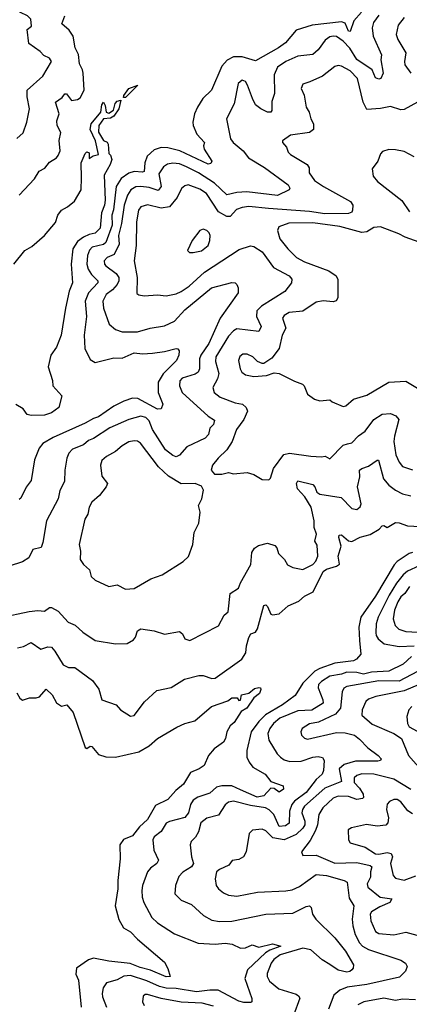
# Model space of a CAD drawing. Extents: x 1468344 to 1613994, y 525695 to 643861.
# Tile 189 of 256: x 1524217 to 1526526, y 578371 to 584203. Entities that reach past the tile are written whole.
import ezdxf

# ---------------------------------------------------------------- set-up
doc = ezdxf.new("R2010")
doc.units = 0

msp = doc.modelspace()

# ---------------------------------------------------------------- linework, layer by layer
at = {"layer": '0CON10XD'}
for points in [[(1524200.3, 583499.7), (1524237.4, 583532.6), (1524260.8, 583595), (1524274.7, 583675), (1524262.3, 583745), (1524262.2, 583785), (1524355, 583868.8), (1524406.9, 583955), (1524394, 583975), (1524361.1, 583991.1), (1524338, 584015), (1524271.9, 584061.9), (1524262.7, 584145), (1524286.7, 584165), (1524284.4, 584205), (1524264.4, 584225), (1524221.8, 584245), (1524201.8, 584275)], [(1526243.5, 584246.5), (1526197.9, 584195), (1526175, 584131.8), (1526164.8, 584135), (1526145, 584181.9), (1526125, 584189.6), (1525950.7, 584169.3), (1525855, 584140.9), (1525791.5, 584065), (1525751.5, 584035), (1525615, 583959.1), (1525535, 583982.8), (1525485, 583981.9), (1525446.2, 583963.8), (1525415, 583927.9), (1525354.6, 583785.4), (1525303.1, 583735), (1525271.3, 583685), (1525253.9, 583645), (1525242.9, 583595), (1525244.5, 583575), (1525267.5, 583525), (1525312.5, 583475), (1525306.4, 583455), (1525309.6, 583435), (1525355.6, 583365), (1525350, 583350), (1525335, 583347.8), (1525166.2, 583426.2), (1525096.1, 583443.9), (1525055, 583446.1), (1525015, 583431.6), (1524972.4, 583395), (1524958.7, 583355), (1524955, 583302.9), (1524945, 583298.6), (1524895, 583302.6), (1524864.3, 583294.3), (1524817.8, 583262.2), (1524788.5, 583215), (1524772.7, 583077.3), (1524763.6, 583045), (1524764.6, 582985), (1524727.1, 582882.9), (1524715, 582871.3), (1524646.2, 582855), (1524632.1, 582837.9), (1524618.7, 582805), (1524615.7, 582755), (1524622.7, 582725), (1524642.8, 582692.8), (1524681.1, 582655), (1524680, 582645), (1524625.8, 582585), (1524605.2, 582535), (1524613.1, 582445), (1524599.2, 582335), (1524602.9, 582255), (1524635, 582190), (1524665, 582172.9), (1524775, 582199.3), (1524825, 582198.8), (1524895, 582230), (1524945, 582223.2), (1525005, 582228.2), (1525075, 582237.1), (1525145, 582255.7), (1525155, 582254), (1525162.1, 582242.1), (1525160, 582215), (1525146, 582184), (1525067.5, 582105), (1525037.9, 582055), (1525037.3, 581995), (1525066.1, 581925), (1525055, 581898.1), (1525035, 581896.7), (1524918.2, 581958.2), (1524885, 581960.7), (1524835, 581943.6), (1524775, 581913.1), (1524685, 581850), (1524655, 581841.6), (1524605, 581812.7), (1524415, 581728.9), (1524355, 581692.5), (1524332.2, 581665), (1524304.7, 581595), (1524286.2, 581473.8), (1524256.8, 581433.2), (1524225, 581368.8), (1524215, 581360)], [(1524215, 583162.5), (1524305, 583260), (1524332.9, 583305), (1524366.8, 583323.2), (1524395, 583359.5), (1524435, 583383.8), (1524445, 583398.8), (1524456.4, 583425), (1524452.2, 583487.8), (1524462.2, 583535), (1524440, 583575), (1524437.3, 583602.7), (1524451.9, 583645), (1524429.6, 583715), (1524468.3, 583741.7), (1524485, 583762.5), (1524495, 583762.5), (1524525, 583724.2), (1524560, 583730), (1524575, 583738.8), (1524598.6, 583785), (1524594.5, 583885), (1524590.5, 583905), (1524571.1, 583941.1), (1524565.9, 583995.9), (1524546.8, 584035), (1524534.1, 584104.1), (1524511.3, 584141.3), (1524468.1, 584178.1), (1524484.7, 584225)], [(1526345, 584229.6), (1526313.2, 584185), (1526306.7, 584155), (1526312.5, 584105), (1526361.8, 583995), (1526356.5, 583965), (1526372.1, 583885), (1526357.1, 583855), (1526345, 583850.8), (1526325, 583858.5), (1526305.5, 583905), (1526215, 583966.2), (1526173.8, 584033.8), (1526133.7, 584075), (1526095, 584102.4), (1526074.2, 584105.8), (1526055, 584100.7), (1526028, 584082), (1525985.6, 584024.4), (1525955, 583996.5), (1525865, 583986), (1525795, 583954.7), (1525745, 583921.2), (1525725.9, 583875), (1525726.8, 583765), (1525712.4, 583717.6), (1525712, 583665), (1525705.8, 583654.2), (1525685, 583654.4), (1525645.8, 583675), (1525615, 583699.2), (1525596.1, 583736.1), (1525568.2, 583815), (1525555, 583835.7), (1525535, 583844.2), (1525512.9, 583825), (1525489.1, 583705), (1525443.3, 583615), (1525466.7, 583496.7), (1525481.5, 583475), (1525541.4, 583425), (1525573.3, 583385), (1525668, 583328), (1525807.5, 583225), (1525818.8, 583205), (1525813.3, 583195), (1525745, 583160.8), (1525563.9, 583183.9), (1525505, 583179.5), (1525445, 583165.3), (1525371.4, 583235), (1525277.5, 583295), (1525205, 583331.6), (1525165, 583348.6), (1525125, 583353.2), (1525093.9, 583346.1), (1525068.9, 583331.1), (1525041.1, 583288.9), (1525055.8, 583215), (1525038.3, 583191.7), (1524985, 583207.8), (1524935, 583214.8), (1524905, 583212.1), (1524876, 583194), (1524856.5, 583163.5), (1524837.1, 583105), (1524821.2, 582995), (1524802.4, 582925), (1524806.7, 582873.3), (1524777.3, 582812.7), (1524735, 582794.6), (1524718.5, 582775), (1524720.4, 582755), (1524727.7, 582745), (1524789.6, 582699.6), (1524804.7, 582675), (1524804.1, 582655), (1524794.1, 582635), (1524766.8, 582603.2), (1524730.4, 582575), (1524710.9, 582535), (1524713.3, 582495), (1524748.6, 582398.6), (1524785, 582367.1), (1524825, 582353.3), (1524915, 582354.5), (1524991.2, 582375), (1525075, 582390.4), (1525135, 582417.5), (1525195, 582484.1), (1525353.1, 582615), (1525475, 582646.5), (1525494.5, 582644.5), (1525503.7, 582633.7), (1525511.9, 582615), (1525512.5, 582585), (1525404.8, 582435.2), (1525337.2, 582285), (1525291, 582215), (1525283.3, 582193.3), (1525282.5, 582135), (1525275.4, 582115), (1525257.5, 582102.5), (1525179.6, 582080.4), (1525166, 582064), (1525164.1, 582034.1), (1525179.6, 581995), (1525333.3, 581855), (1525371.1, 581831.1), (1525366.4, 581805), (1525345, 581783.8), (1525335.4, 581745), (1525316.3, 581723.7), (1525208, 581672), (1525165, 581624.4), (1525145, 581614.5), (1525125, 581620.5), (1525081.8, 581655), (1525004.8, 581775), (1524985, 581826.7), (1524965, 581845.7), (1524935, 581854.7), (1524865, 581834.2), (1524752.5, 581785), (1524655, 581722.9), (1524625, 581710.9), (1524595.6, 581684.4), (1524530.5, 581659.5), (1524508.5, 581635), (1524497.1, 581605), (1524484.7, 581535), (1524483, 581467), (1524455.8, 581415), (1524445.6, 581365), (1524376.5, 581235), (1524355.4, 581105.4)], [(1526495.3, 584214.7), (1526460.1, 584169.9), (1526448.2, 584115), (1526458.5, 584085), (1526505.8, 584005.8), (1526496.8, 583955), (1526499.6, 583935), (1526536, 583885)], [(1526574.4, 583715), (1526495, 583671.4), (1526475, 583667.8), (1526415, 583689.1), (1526355, 583677.1), (1526275, 583671.4), (1526253.2, 583715), (1526219.3, 583855), (1526175, 583898.9), (1526125, 583927.9), (1526105, 583931.2), (1526085, 583925.5), (1526011.7, 583868.3), (1525936.4, 583833.6), (1525895, 583820), (1525885.7, 583795), (1525902.8, 583755), (1525915.5, 583685), (1525933.5, 583655), (1525942.7, 583615), (1525959.1, 583585), (1525958.1, 583551.9), (1525935, 583533.8), (1525822.2, 583517.8), (1525774.4, 583485.6), (1525773.8, 583475), (1525798.2, 583448.2), (1525808.9, 583418.9), (1525821.5, 583405), (1525920.9, 583345), (1525932.2, 583325), (1525932.5, 583295), (1525965, 583250.4), (1526016.9, 583215), (1526177.1, 583125), (1526191.1, 583105), (1526190, 583075), (1526185, 583063.1), (1526165.9, 583054.1), (1526025, 583053.6), (1525935, 583066.7), (1525692.5, 583085), (1525575, 583097.1), (1525535, 583091.2), (1525501.4, 583078.6), (1525465, 583037.5), (1525445, 583036.9), (1525395.2, 583065.2), (1525325, 583172.2), (1525285, 583199.2), (1525215, 583224.5), (1525195, 583218.9), (1525176.3, 583203.7), (1525151.4, 583148.6), (1525105.9, 583094.1), (1525055, 583085.9), (1524974.7, 583105.3), (1524935, 583094.5), (1524922.4, 583075), (1524909, 583005), (1524907.3, 582865), (1524895.9, 582775), (1524914.1, 582675), (1524911.5, 582581.5), (1524922.6, 582572.6), (1524955, 582567.8), (1525035, 582572.2), (1525085, 582567.3), (1525145, 582578.8), (1525175, 582592.5), (1525221.8, 582625), (1525312.8, 582707.2), (1525517.7, 582842.3), (1525585, 582863.3), (1525605, 582858.9), (1525655, 582827.1), (1525722.2, 582735), (1525815, 582685.6), (1525830.8, 582665), (1525827.1, 582645), (1525787.5, 582592.5), (1525650, 582505), (1525622.1, 582477.9), (1525620, 582445), (1525647.5, 582385), (1525635, 582355.6), (1525505, 582371.4), (1525485, 582360.8), (1525455, 582327.7), (1525379.8, 582205), (1525377.9, 582177.9), (1525397.2, 582107.2), (1525389.8, 582075), (1525362.7, 582025), (1525370.6, 581995), (1525405, 581967.1), (1525495, 581934.1), (1525537.8, 581925), (1525559.5, 581905), (1525568.2, 581885), (1525545, 581835.6), (1525502.9, 581775), (1525476.4, 581705), (1525445.8, 581654.2), (1525392.5, 581605), (1525360, 581565), (1525352.5, 581535), (1525371.7, 581511.7), (1525415, 581511.2), (1525455, 581521.2), (1525485, 581512.9), (1525565, 581521.5), (1525605, 581508.1), (1525655, 581480), (1525693, 581477), (1525703.6, 581486.4), (1525721.4, 581545), (1525782.2, 581627.8), (1525815.3, 581634.7), (1525942, 581618), (1526005, 581613.6), (1526028.3, 581618.3), (1526055, 581602), (1526135, 581683.1), (1526160.3, 581690.3), (1526185, 581695.7), (1526225, 581738.8), (1526265, 581766.5), (1526315, 581835.4), (1526365, 581865.6), (1526415, 581871.1), (1526446.4, 581856.4), (1526463.1, 581835), (1526437.4, 581735), (1526435.3, 581705), (1526446.7, 581625), (1526465, 581582.5), (1526486.6, 581556.6), (1526545, 581536.5)], [(1524832, 583742), (1524834.1, 583754.1), (1524864.8, 583795.2), (1524916.7, 583815), (1524845, 583742.5), (1524832, 583742)], [(1524182.9, 582755), (1524248.8, 582835), (1524290.3, 582859.7), (1524365, 582923.8), (1524428.9, 583001.1), (1524444.4, 583045), (1524465.8, 583075), (1524501.2, 583095), (1524541.3, 583128.7), (1524581.9, 583195), (1524584.3, 583265.7), (1524581.4, 583355), (1524605, 583410), (1524615, 583420), (1524630, 583415), (1524630, 583380), (1524653.8, 583396.2), (1524683.8, 583405), (1524667.1, 583485), (1524635, 583552), (1524640.4, 583585), (1524698.2, 583655), (1524705, 583698), (1524715, 583713.3), (1524724.2, 583695), (1524730, 583655), (1524745, 583649.5), (1524772.5, 583667.5), (1524784.1, 583705.9), (1524795, 583720.8), (1524816.4, 583726.4), (1524805, 583674), (1524775, 583631.9), (1524755, 583618.5), (1524715, 583615.5), (1524685.5, 583575), (1524685, 583536.7), (1524715, 583486.7), (1524736.4, 583476.4), (1524742.5, 583465), (1524745, 583410), (1524755, 583400), (1524762.5, 583375), (1524753.8, 583345), (1524718.9, 583281.1), (1524724.6, 583134.6), (1524720.3, 583105), (1524701.6, 583058.4), (1524695, 582967.5), (1524665, 582938.8), (1524628.7, 582931.3), (1524594.6, 582915), (1524561, 582889), (1524531.5, 582845), (1524522.3, 582755), (1524531.2, 582645), (1524511.2, 582595), (1524488.9, 582495), (1524462.5, 582335), (1524436.1, 582263.9), (1524402, 582215), (1524386.1, 582146.1), (1524411.2, 582065), (1524414, 582035), (1524467.5, 581975), (1524448.8, 581905), (1524406.2, 581875), (1524365, 581859.4), (1524285, 581857.8), (1524261.2, 581865), (1524238.3, 581898.3), (1524195, 581923.3)], [(1526555, 583390), (1526495, 583422), (1526445, 583432), (1526405, 583434), (1526367.7, 583422.3), (1526355, 583407.5), (1526340, 583365), (1526305, 583320), (1526311.2, 583275), (1526338, 583245), (1526482.7, 583132.7), (1526526.2, 583065)], [(1525223, 582823), (1525245, 582824), (1525295, 582834.4), (1525334.4, 582865), (1525344.4, 582895), (1525345.6, 582925), (1525340.9, 582940.9), (1525326.2, 582955), (1525305, 582962), (1525285, 582954), (1525240, 582895), (1525212.5, 582835), (1525223, 582823)], [(1526585, 582884.6), (1526500.8, 582915), (1526464.4, 582935), (1526355, 582975.7), (1526315, 582971.2), (1526275, 582946.3), (1526245, 582941.6), (1526115, 582977.3), (1525955, 582999.6), (1525811.7, 582998.3), (1525752, 582975), (1525744.3, 582955), (1525758.9, 582905), (1525805.4, 582845), (1525857.9, 582795), (1525905, 582767.9), (1526048.9, 582715), (1526093.1, 582685), (1526103.4, 582663.4), (1526101.9, 582555), (1526093.2, 582536.8), (1526075, 582532.2), (1526015, 582537.5), (1525975, 582530), (1525895, 582475.7), (1525815, 582468.6), (1525785, 582450.8), (1525774.3, 582435), (1525793.5, 582375), (1525772.7, 582335), (1525754.7, 582255.3), (1525711.3, 582198.7), (1525665, 582166.7), (1525655, 582166.2), (1525627.3, 582177.3), (1525598.8, 582205), (1525565, 582220.8), (1525538.8, 582221.2), (1525521.3, 582208.7), (1525514.4, 582185), (1525523.5, 582135), (1525534.6, 582114.6), (1525555, 582099.2), (1525605, 582089.2), (1525680, 582095), (1525725, 582112), (1525755, 582108), (1525845, 582062), (1525894.1, 582044.1), (1525903.3, 582035), (1525923.3, 581985), (1525964.3, 581954.3), (1525995, 581945.8), (1526055, 581951.2), (1526069.3, 581939.3), (1526135, 581911.2), (1526150, 581915), (1526195, 581955.7), (1526275, 581977.9), (1526405, 582056.4), (1526505, 582062.5), (1526595, 582007.5)], [(1524845, 580830.8), (1524895, 580834.2), (1524995, 580892), (1525062.5, 580915), (1525185.8, 580994.2), (1525217.3, 581022.7), (1525243.8, 581095), (1525252, 581165), (1525279.3, 581220.7), (1525286.2, 581285), (1525276, 581325), (1525295.8, 581365), (1525307, 581417), (1525295, 581440), (1525256.4, 581456.4), (1525175, 581453.1), (1525099.7, 581499.7), (1525039.6, 581555), (1524933.8, 581693.8), (1524916.2, 581706.2), (1524895, 581709.1), (1524865, 581701.8), (1524825, 581678.5), (1524785.8, 581644.2), (1524732.5, 581615), (1524705, 581592), (1524695.8, 581565), (1524705, 581500), (1524737.5, 581455), (1524730, 581435), (1524691.2, 581385), (1524645.4, 581344.6), (1524628.9, 581315), (1524621.4, 581275), (1524604.3, 581245), (1524569.4, 581095), (1524577.1, 581055), (1524576, 581005), (1524596.2, 580975), (1524631.2, 580945), (1524641.2, 580905), (1524665, 580884), (1524745, 580845.8), (1524795, 580855.7), (1524845, 580830.8)], [(1524105, 580661.8), (1524273.1, 580696.9), (1524325, 580702.9), (1524365, 580699.3), (1524395, 580720.8), (1524405, 580720.8), (1524445, 580699.4), (1524505, 580634.4), (1524546.2, 580616.2), (1524592, 580575), (1524665, 580525.6), (1524785, 580505.6), (1524855, 580508), (1524890.9, 580529.1), (1524902.9, 580545), (1524915, 580583.8), (1524935, 580595.6), (1525015, 580584), (1525075, 580564), (1525165, 580580), (1525182, 580565), (1525195.8, 580535.8), (1525225, 580526), (1525395, 580613.3), (1525430, 580675), (1525452.5, 580695), (1525465.5, 580804.5), (1525514.2, 580835), (1525525, 580866.7), (1525586.4, 580975), (1525593.4, 581046.6), (1525608.3, 581071.7), (1525631.8, 581088.2), (1525685, 581102.9), (1525729.2, 581089.2), (1525741.9, 581075), (1525751.5, 581041.5), (1525787.3, 581005), (1525805, 580974.2), (1525835, 580957.5), (1525895, 580946), (1525955, 580976), (1525972, 580995), (1525984.1, 581025.9), (1525979.4, 581090.6), (1525967.1, 581115), (1525976.8, 581155), (1525961.8, 581195), (1525961.6, 581235), (1525943.8, 581315), (1525906.4, 581376.4), (1525864.1, 581424.1), (1525856.7, 581455), (1525865, 581471.8), (1525955, 581448.9), (1525966.5, 581436.5), (1525978.9, 581405), (1525995, 581392.6), (1526122.7, 581372.7), (1526185, 581307.5), (1526215, 581300.8), (1526235, 581318), (1526240, 581335), (1526219.1, 581435), (1526233.8, 581495), (1526231.8, 581535), (1526245, 581545.4), (1526285, 581557.5), (1526335, 581594.2), (1526344, 581594), (1526374, 581484), (1526405.4, 581445), (1526445, 581415.4), (1526485.3, 581395.3), (1526535, 581381.8)], [(1526295, 581153.8), (1526346.8, 581185), (1526365, 581205.4), (1526375, 581207.5), (1526395, 581195.4), (1526445, 581224.4), (1526465, 581223.3), (1526515, 581204.6), (1526591.2, 581201.2)], [(1524355.4, 581105.4), (1524345, 581076), (1524295.8, 581064.2), (1524271.5, 581015), (1524235, 580992.1), (1524155, 580966.4)], [(1524205, 580483.3), (1524239.7, 580490.3), (1524285, 580514), (1524342.5, 580475), (1524385, 580489.2), (1524405, 580485.4), (1524425, 580463.5), (1524475, 580382.2), (1524505.8, 580365.8), (1524545, 580365.7), (1524649.2, 580289.2), (1524687.4, 580237.4), (1524705, 580174.4), (1524788.8, 580145), (1524815.5, 580115.5), (1524875, 580078.6), (1524895, 580081.4), (1524956.7, 580163.3), (1525030, 580230), (1525115, 580248.1), (1525193.2, 580296.8), (1525279.5, 580319.5), (1525305, 580318.2), (1525355, 580301.1), (1525375, 580301.8), (1525534.3, 580415.7), (1525556.8, 580453.2), (1525560.4, 580495), (1525575, 580543.6), (1525587.5, 580565), (1525615, 580575.8), (1525627.1, 580595), (1525665, 580733.3), (1525675, 580737.5), (1525685, 580727.5), (1525705, 580681.2), (1525715, 580677.5), (1525755, 580683.3), (1525809.1, 580730.9), (1525871.9, 580758.1), (1525905, 580788), (1525955.6, 580814.4), (1526016.5, 580935), (1526035, 580948.2), (1526094.6, 580965.4), (1526112.8, 580977.2), (1526105.1, 581025), (1526122.7, 581085), (1526108.6, 581135), (1526110.6, 581149.4), (1526125, 581151.2), (1526165, 581115.9), (1526185, 581111.5), (1526235, 581138), (1526295, 581153.8)], [(1526545, 581047.3), (1526525, 581040.5), (1526455, 580994.5), (1526436.1, 580973.9), (1526325, 580787.5), (1526238, 580665), (1526227.2, 580605), (1526230, 580525), (1526239.2, 580445), (1526213.1, 580415), (1526195, 580404.8), (1526085, 580391.2), (1525995, 580360.8), (1525965.4, 580344.6), (1525895, 580273.2), (1525850.1, 580199.9), (1525775.3, 580144.7), (1525674.9, 580085.1), (1525633.5, 580046.5), (1525589.1, 579985), (1525562.8, 579875), (1525563.8, 579835), (1525576.5, 579805), (1525599.4, 579775), (1525672.9, 579735), (1525705, 579691.4), (1525778, 579665), (1525780, 579645), (1525755, 579628), (1525725, 579649.2), (1525705, 579650.8), (1525665, 579606.2), (1525625, 579597.1), (1525525, 579641), (1525475, 579665.4), (1525415, 579664.3), (1525383.1, 579656.9), (1525345, 579621.3), (1525272.7, 579597.3), (1525245, 579579.6), (1525230, 579555), (1525217.3, 579505), (1525195, 579477), (1525105, 579454.5), (1525085, 579444.1), (1525055.4, 579394.6), (1525015, 579362.5), (1525005.6, 579345), (1525012.9, 579285), (1525040.6, 579225), (1525030.6, 579205), (1524992.5, 579177.5), (1524974, 579156), (1524945.3, 579075), (1524942, 579045), (1524943.8, 579005), (1524952.5, 578975), (1525000, 578885), (1525035, 578852.9), (1525135, 578788.8), (1525275, 578732.9), (1525375, 578726.7), (1525435, 578733.8), (1525476.9, 578726.9), (1525525, 578704), (1525555, 578706.2), (1525595, 578723.8), (1525635, 578710), (1525715, 578728.4), (1525763.8, 578715), (1525699.1, 578690.9), (1525674.6, 578675.4), (1525566.6, 578575), (1525550.8, 578525), (1525592.9, 578405), (1525593.6, 578386.4), (1525587.5, 578382.5), (1525545, 578381.9), (1525515, 578390), (1525394.4, 578454.4), (1525345, 578455.8), (1525265, 578445.6), (1525145, 578464.8), (1525085, 578467.7), (1525045, 578476.7), (1524970.6, 578510.6), (1524875, 578541.1), (1524835, 578538.3), (1524795, 578515.4), (1524732.3, 578497.7), (1524711.7, 578468.3), (1524706.8, 578435), (1524708.9, 578415), (1524732.7, 578355)], [(1526585, 580968.2), (1526515, 580936.2), (1526488.9, 580915), (1526449.3, 580865), (1526406.7, 580795), (1526341.7, 580665), (1526328.8, 580625), (1526328.1, 580571.9), (1526329.6, 580555), (1526341.1, 580535), (1526376.8, 580506.8), (1526465, 580489.8), (1526555, 580495.2)], [(1526526.6, 580845), (1526499.3, 580805), (1526475.2, 580784.8), (1526457.8, 580755), (1526438.7, 580705), (1526430, 580655), (1526441.5, 580615), (1526463.3, 580593.3), (1526505, 580578.8), (1526615, 580572.9)], [(1526538.5, 580431.5), (1526488.9, 580385), (1526405, 580343.4), (1526301.9, 580338.1), (1526255, 580327.3), (1526215, 580336.6), (1526155, 580338.8), (1526123.3, 580326.7), (1526055, 580314.8), (1526005, 580282.7), (1525988.1, 580265), (1525985.3, 580245), (1526014.2, 580175), (1526015, 580153.9), (1525947.5, 580112.5), (1525865, 580108.4), (1525759.1, 580065), (1525720.9, 580035), (1525699.2, 580005), (1525688.7, 579975), (1525692.7, 579935), (1525743.1, 579855), (1525763.5, 579835), (1525785, 579818.8), (1525818.8, 579808.8), (1525885, 579810.3), (1525954, 579835), (1525985, 579839.3), (1526012.6, 579832.6), (1526020.8, 579815), (1526017.3, 579755), (1526010.4, 579735), (1525975, 579703.1), (1525915, 579625.2), (1525845.3, 579574.7), (1525829.4, 579555), (1525817, 579515), (1525815, 579443.9), (1525792.1, 579427.9), (1525755.2, 579425.2), (1525722.8, 579495), (1525695, 579523.4), (1525674.3, 579535), (1525585, 579547.7), (1525485, 579574.7), (1525455, 579568.8), (1525435, 579553.1), (1525395, 579491.5), (1525327.2, 579472.8), (1525290, 579445), (1525277.7, 579392.3), (1525259.1, 579360.9), (1525233.8, 579335), (1525226.7, 579315), (1525235.5, 579245), (1525247.1, 579205), (1525235.4, 579185), (1525185, 579154.7), (1525161.3, 579128.7), (1525140.8, 579075), (1525136.4, 579025), (1525175, 578988.1), (1525235, 578961.4), (1525307.4, 578897.4), (1525355, 578869.1), (1525401.9, 578861.9), (1525475, 578863.6), (1525675, 578904.7), (1525835, 578910.9), (1525915, 578950.9), (1525935, 578954.2), (1525944.4, 578944.4), (1525953.1, 578905), (1525972.2, 578875), (1526085.2, 578765.2), (1526147.1, 578685), (1526195.6, 578605), (1526194.2, 578585.8), (1526186.2, 578575), (1526174.3, 578565.7), (1526155, 578562.3), (1526105, 578573.8), (1526055, 578606.5), (1526008.7, 578635), (1525943.1, 578693.1), (1525895, 578704.1), (1525760, 578665), (1525722.8, 578637.2), (1525707.3, 578615), (1525683.8, 578553.8), (1525683.9, 578535), (1525697.5, 578507.5), (1525752.9, 578462.9), (1525855, 578430.8), (1525870.4, 578420.4), (1525877.1, 578407.1), (1525839.2, 578305)], [(1526575, 580342.3), (1526465, 580285.5), (1526345, 580286.7), (1526155, 580254.1), (1526137.3, 580242.7), (1526127.5, 580222.5), (1526119, 580125), (1526089.5, 580090.5), (1525987.1, 580042.9), (1525935, 580031.5), (1525891.4, 580005), (1525883.1, 579985), (1525887.1, 579965), (1525905, 579946.9), (1525922.3, 579942.3), (1526095, 579981.9), (1526145, 579978.6), (1526200.5, 579965), (1526231.7, 579941.7), (1526279.5, 579889.5), (1526342, 579845), (1526358.8, 579825), (1526355.6, 579814.4), (1526338.7, 579811.3), (1526208.1, 579811.9), (1526139.5, 579790.5), (1526110.6, 579765), (1526125, 579690.9), (1526025, 579651.5), (1525905, 579544.1), (1525892.5, 579525), (1525889.2, 579505), (1525906, 579455), (1525906, 579435), (1525895.7, 579415), (1525855, 579377.6), (1525785, 579346.2), (1525717.3, 579357.3), (1525675, 579398.9), (1525655, 579408.8), (1525596.9, 579403.1), (1525577.8, 579382.2), (1525560, 579275), (1525544.3, 579245), (1525515, 579228.8), (1525476.9, 579223.1), (1525455.7, 579195), (1525401, 579169), (1525384.5, 579155), (1525376.2, 579115), (1525382.1, 579075), (1525395, 579054.4), (1525425, 579030.9), (1525455, 579018.5), (1525505, 579012.4), (1525626.2, 579036.2), (1525795, 579042.4), (1525831.2, 579048.8), (1525875, 579068.4), (1525975, 579139.1), (1526035, 579133.7), (1526140, 579105), (1526157.5, 579095), (1526170.4, 579000.4), (1526196.9, 578955), (1526188.1, 578875), (1526190.7, 578835), (1526205.6, 578785.6), (1526230.7, 578735), (1526249.6, 578715), (1526285, 578695.3), (1526475, 578632.5), (1526504, 578615), (1526514, 578595), (1526503, 578567), (1526468.8, 578531.2), (1526275, 578488.1), (1526158.2, 578471.8), (1526114.3, 578455.7), (1526078.6, 578425), (1526047.3, 578342.7)], [(1524200, 580215), (1524218.8, 580185), (1524235, 580173.3), (1524275, 580185.8), (1524315, 580185.5), (1524335, 580192.7), (1524375, 580238), (1524410, 580205), (1524435, 580157.3), (1524465, 580136.7), (1524497.5, 580145), (1524535, 580098.5), (1524605, 579892.5), (1524615, 579887.1), (1524635, 579900), (1524645, 579898.8), (1524685, 579850), (1524727.7, 579837.7), (1524785.4, 579834.6), (1524922.9, 579867.1), (1524985, 579901.2), (1525035, 579946), (1525148, 580012), (1525195, 580033.3), (1525255, 580050), (1525354.5, 580135.5), (1525451.2, 580168.8), (1525475, 580186.7), (1525507, 580187), (1525515, 580170), (1525525, 580172.5), (1525532.5, 580205), (1525575, 580214.4), (1525608.5, 580241.5), (1525635, 580248.2), (1525645.2, 580245.2), (1525646.4, 580236.4), (1525638.4, 580211.6), (1525604.6, 580185.4), (1525564.3, 580125.7), (1525530, 580105), (1525489.1, 580040.9), (1525465, 580020), (1525445.7, 579984.3), (1525436.9, 579945), (1525425, 579924.2), (1525368.8, 579885), (1525336.2, 579843.8), (1525311.2, 579785), (1525280, 579765), (1525230, 579745), (1525188.6, 579675), (1525141.9, 579638.1), (1525095.5, 579585), (1525022.2, 579547.8), (1524974.6, 579465), (1524928.1, 579421.9), (1524885, 579368.2), (1524833.4, 579346.6), (1524810.4, 579315), (1524813, 579233), (1524798.8, 579105), (1524799.1, 579055), (1524783.2, 578955), (1524805, 578873.3), (1524833.5, 578823.5), (1524875, 578800.4), (1524915, 578757.8), (1525075, 578620), (1525095, 578583.3), (1525109.2, 578535), (1525085, 578533.6), (1524992.4, 578572.4), (1524931.7, 578588.3), (1524872.2, 578612.2), (1524745, 578626.6), (1524655.6, 578644.4), (1524625, 578633.8), (1524554, 578585), (1524549.3, 578549.3), (1524566, 578515), (1524581.5, 578355)], [(1526585, 580265.6), (1526495, 580228.3), (1526327.5, 580195), (1526285, 580178.5), (1526268.9, 580165), (1526246.9, 580115), (1526244.5, 580084.5), (1526305, 580030), (1526435, 579975.2), (1526479.2, 579945), (1526521.2, 579845), (1526625, 579725.4)], [(1526541.4, 580135), (1526523.3, 580115), (1526510.9, 580075), (1526514.7, 580035), (1526525, 580014.6), (1526595, 579977.2)], [(1526535, 579642.7), (1526433.8, 579705), (1526315.4, 579734.6), (1526245, 579736.7), (1526214.2, 579725.8), (1526198.4, 579711.6), (1526199.7, 579685), (1526231.4, 579651.4), (1526252.9, 579615), (1526254.4, 579595.6), (1526249.1, 579590.9), (1526215, 579583.3), (1526165, 579601.2), (1526105, 579603.7), (1526075, 579591.3), (1526012.8, 579535), (1525990, 579495), (1525981.5, 579435), (1525969.4, 579400.6), (1525938.5, 579341.5), (1525886.7, 579275), (1525895, 579252.5), (1525975, 579255.4), (1526085, 579207.8), (1526215, 579211.4), (1526295, 579193.8), (1526304.5, 579184.5), (1526295.4, 579155), (1526296, 579125), (1526276.1, 579085), (1526281.2, 579065), (1526353.8, 579005), (1526421.9, 578995), (1526410.9, 578975), (1526350.6, 578949.4), (1526301.9, 578918.1), (1526294.6, 578905), (1526298.8, 578865), (1526325, 578802.5), (1526345, 578791.1), (1526435, 578783.5), (1526505, 578799.3), (1526591.9, 578775)], [(1526545, 579498.6), (1526517, 579517), (1526475, 579571.1), (1526455, 579583.3), (1526435, 579584.4), (1526407.8, 579572.2), (1526394.1, 579555.9), (1526391.8, 579525), (1526403.4, 579475), (1526398.2, 579445), (1526387.6, 579432.4), (1526335, 579425.8), (1526273.1, 579436.9), (1526183, 579417), (1526163.3, 579405), (1526165.8, 579345), (1526175, 579327.5), (1526265, 579302.3), (1526325, 579261.6), (1526345, 579260), (1526395, 579270.6), (1526418.5, 579265), (1526425.9, 579245), (1526414, 579205), (1526429.6, 579135), (1526445, 579118.2), (1526495, 579106.7), (1526565, 579132.8)], [(1525365, 578359.8), (1525298.7, 578378.7), (1525173.8, 578383.8), (1525055, 578406.4), (1524975, 578429.1), (1524961.5, 578428.5), (1524950, 578420), (1524944.5, 578385), (1524955.6, 578365)], [(1526563.2, 578396.8), (1526485, 578401.1), (1526445, 578394.4), (1526375, 578407.3), (1526256.7, 578385), (1526221.2, 578368.8)]]:
    msp.add_lwpolyline(points, dxfattribs=at)

doc.saveas('drawing.dxf')
